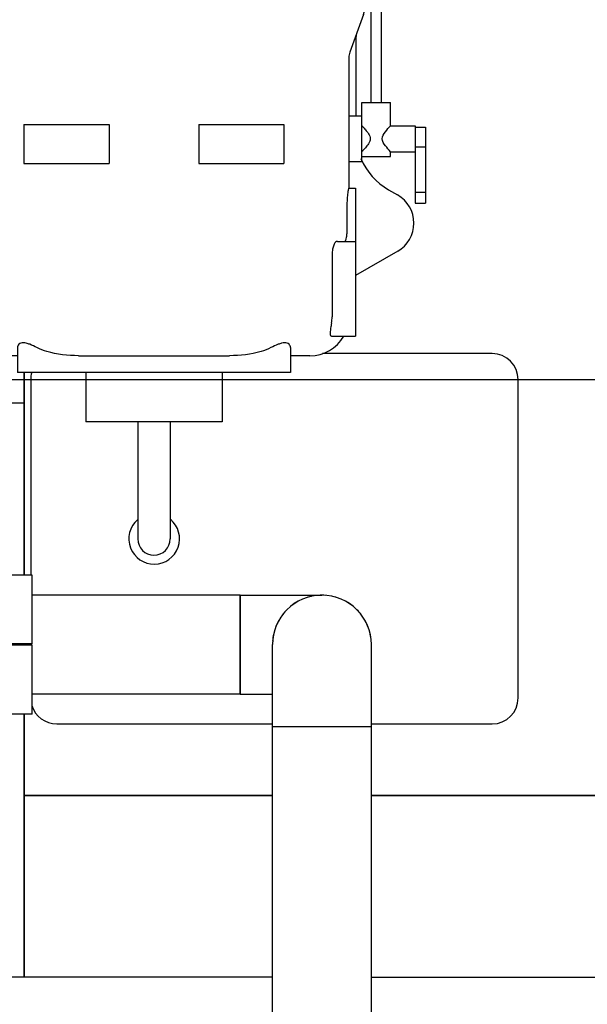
# Model space of a CAD drawing. Header units: millimetres. Extents: x 0 to 1189, y 0 to 841.
# Tile 84 of 135: x 397 to 414, y 461 to 491. Entities that reach past the tile are written whole.
import ezdxf

# ---------------------------------------------------------------- set-up
doc = ezdxf.new("R2010")
doc.units = ezdxf.units.MM
doc.header["$LTSCALE"] = 65.395
doc.linetypes.add('CENTER', pattern=[0.6, 0.375, -0.075, 0.075, -0.075])
for name, color, linetype in [('25007_060000_IMO-2_SKL_PBL1161', 7, 'CONTINUOUS'), ('25007_060000_IMO-2_SKL_PBL1162', 7, 'CONTINUOUS'), ('25007_060000_IMO-2_SKL_PBL1163', 7, 'CONTINUOUS'), ('25007_060000_IMO-2_SKL_PBL1164', 7, 'CONTINUOUS'), ('25007_060000_IMO-2_SKL_PBL1165', 7, 'CONTINUOUS'), ('25007_060000_IMO-2_SKL_PBL1166', 7, 'CONTINUOUS'), ('25007_060000_IMO-2_SKL_PBL1167', 7, 'CONTINUOUS'), ('25007_060000_IMO-2_SKL_PBL1168', 7, 'CONTINUOUS'), ('25007_060000_IMO-2_SKL_PBL1170', 7, 'CONTINUOUS'), ('25007_060000_IMO-2_SKL_PBL1171', 7, 'CONTINUOUS'), ('25007_060000_IMO-2_SKL_PBL1173', 7, 'CONTINUOUS'), ('25007_060000_IMO-2_SKL_PBL1174', 7, 'CONTINUOUS'), ('25007_060000_IMO-2_SKL_PBL1176', 7, 'CONTINUOUS'), ('25007_060000_IMO-2_SKL_PBL1177', 7, 'CONTINUOUS'), ('25007_060000_IMO-2_SKL_PBL1178', 7, 'CONTINUOUS'), ('25007_060000_TLKGS_KGS_V_ABL989', 7, 'CONTINUOUS'), ('25007_061000_TLKGS_KGS_V_ABL1031', 7, 'CONTINUOUS'), ('25007_062000_TLKGS_KGS_TL_V_ABL990', 7, 'CONTINUOUS'), ('25007_116500_03_SIMPLE1_A_ABL1169', 7, 'CONTINUOUS'), ('25007_153200_34_ABL1154', 7, 'CONTINUOUS'), ('25007_153200_34_T1_PBL1201', 7, 'CONTINUOUS'), ('25007_153200_34_T2_PBL2814', 7, 'CONTINUOUS'), ('25007_153200_34_T3_PBL1200', 7, 'CONTINUOUS'), ('25007_452000_10_SIMPLE1_A_ABL1148', 7, 'CONTINUOUS'), ('25007_634500_05_SIMPLE1_A_ABL1145', 7, 'CONTINUOUS'), ('25007_634500_05_SIMPLE1_T1_A_PBL1146', 7, 'CONTINUOUS'), ('25007_641000_05_SIMPLE1_E_ABL1032', 7, 'CONTINUOUS'), ('25007_644000_01_SIMPLE1_C_ABL1088', 7, 'CONTINUOUS'), ('25007_644000_02_SIMPLE1_C_ABL1128', 7, 'CONTINUOUS'), ('25007_724700_04_SIMPLE1_A_ABL991', 7, 'CONTINUOUS'), ('25007_725500_29_SIMPLE1_X#AF1_ABL995', 7, 'CONTINUOUS'), ('25007_728000_05_SIMPLE1_F_ABL1001', 7, 'CONTINUOUS'), ('25007_765000_05_SIMPLE1_T1_X_PBL1125', 7, 'CONTINUOUS'), ('25007_765000_05_SIMPLE1_X_ABL1118', 7, 'CONTINUOUS'), ('25007_766000_04_SIMPLE1_X_ABL1175', 7, 'CONTINUOUS'), ('25007_833000_15_SIMPLE1_D_ABL997', 7, 'CONTINUOUS'), ('25007_833200_01_SIMPLE1_X_ABL993', 7, 'CONTINUOUS'), ('25007_884500_27_SIMPLE1_X_ABL1172', 7, 'CONTINUOUS'), ('25097_000000_IMO-2_SKL_PBL1179', 7, 'CONTINUOUS'), ('25097_000000_IMO-2_SKL_PBL1182', 7, 'CONTINUOUS'), ('25097_000000_IMO-2_SKL_PBL1183', 7, 'CONTINUOUS'), ('25097_000000_IMO-2_SKL_PBL1185', 7, 'CONTINUOUS'), ('25097_000000_IMO-2_SKL_PBL1188', 7, 'CONTINUOUS'), ('25097_000000_IMO-2_SKL_PBL1189', 7, 'CONTINUOUS'), ('25097_000000_IMO-2_SKL_PBL1191', 7, 'CONTINUOUS'), ('25097_000000_IMO-2_SKL_PBL1192', 7, 'CONTINUOUS'), ('25097_000000_TLKGS_MARKETING_ABL984', 7, 'CONTINUOUS'), ('25097_000000_TRENNSTELLEN_TLKGS_PBL1180', 7, 'CONTINUOUS'), ('25097_030000_TLKGS_V_ABL985', 7, 'CONTINUOUS'), ('25097_100000_TLKGS_V_ABL1158', 7, 'CONTINUOUS'), ('25097_111000_21_SIMPLE1_A_ABL1159', 7, 'CONTINUOUS'), ('25097_111000_21_SIMPLE1_T1_A_PBL1160', 7, 'CONTINUOUS'), ('25097_111200_24_SIMPLE1_T11_X_PBL2813', 7, 'CONTINUOUS'), ('25097_111200_24_SIMPLE1_T9_X_PBL1193', 7, 'CONTINUOUS'), ('25097_111200_24_SIMPLE1_X_ABL1190', 7, 'CONTINUOUS'), ('25097_171000_21_SIMPLE1_A_ABL1184', 7, 'CONTINUOUS'), ('25097_700000_TLKGS_V_ABL986', 7, 'CONTINUOUS'), ('25097_727000_27_SIMPLE1_B_ABL987', 7, 'CONTINUOUS'), ('25097_727200_01_SIMPLE1_X_ABL1181', 7, 'CONTINUOUS'), ('25097_800000_TLKGS_V_ABL1186', 7, 'CONTINUOUS'), ('25097_832000_02_SIMPLE1_C_ABL1187', 7, 'CONTINUOUS'), ('9M25C_GENSET_KPL_GRUNDRAHMEN_ABL1072', 7, 'CONTINUOUS'), ('9M25C_GENSET_KPL_GRUNDRAHMEN_T1_PBL1073', 7, 'CONTINUOUS'), ('9M25C_GENSET_KPL_VERROHRUNG_ABL1004', 7, 'CONTINUOUS'), ('BOGEN-S-2D-90-76_1X2_9_PBL1199', 7, 'CONTINUOUS'), ('BOGEN-S-2D-90-76_1X2_9_PBL1202', 7, 'CONTINUOUS'), ('LAUTERBACH_SP_RING_2_Q105_50_PBL1150', 7, 'CONTINUOUS'), ('N4011-C1-105X76_PBL1155', 7, 'CONTINUOUS'), ('new_view_4_VBL981', 7, 'CONTINUOUS')]:
    doc.layers.add(name, color=color, linetype=linetype)

# ---------------------------------------------------------------- blocks, each defined once
blk = doc.blocks.new('25097_000000_IMO-2_SKL_PBL1183', base_point=(488.34, 491.1))
at = {"layer": '25097_000000_IMO-2_SKL_PBL1183', "color": 40, "linetype": 'Continuous'}
for p, q in [((396.8, 473.98), (396.8, 480.216)), ((396.8, 461.6), (396.8, 469.7)), ((396.8, 467.2), (404.438, 467.2)), ((407.482, 467.2), (579.88, 467.2))]:
    blk.add_line(p, q, dxfattribs=at)
blk = doc.blocks.new('25097_727000_27_SIMPLE1_B_ABL987', base_point=(467.675, 519.393))
at = {"layer": '25097_000000_IMO-2_SKL_PBL1183'}
blk.add_blockref('25097_000000_IMO-2_SKL_PBL1183', (488.34, 491.1), dxfattribs=at)
blk = doc.blocks.new('25097_000000_IMO-2_SKL_PBL1182', base_point=(488.34, 491.1))
at = {"layer": '25097_000000_IMO-2_SKL_PBL1182', "color": 40, "linetype": 'Continuous'}
for p, q in [((396.8, 473.98), (396.8, 480.216)), ((396.8, 461.6), (396.8, 469.7)), ((396.8, 467.2), (404.438, 467.2)), ((407.482, 467.2), (579.88, 467.2))]:
    blk.add_line(p, q, dxfattribs=at)
blk = doc.blocks.new('25097_727200_01_SIMPLE1_X_ABL1181', base_point=(488.34, 494.3801))
at = {"layer": '25097_000000_IMO-2_SKL_PBL1182'}
blk.add_blockref('25097_000000_IMO-2_SKL_PBL1182', (488.34, 491.1), dxfattribs=at)
blk = doc.blocks.new('25097_700000_TLKGS_V_ABL986', base_point=(467.675, 519.393))
at = {"layer": '25097_727000_27_SIMPLE1_B_ABL987'}
blk.add_blockref('25097_727000_27_SIMPLE1_B_ABL987', (467.675, 519.393), dxfattribs=at)
at = {"layer": '25097_727200_01_SIMPLE1_X_ABL1181'}
blk.add_blockref('25097_727200_01_SIMPLE1_X_ABL1181', (488.34, 494.38), dxfattribs=at)
blk = doc.blocks.new('25097_111000_21_SIMPLE1_T1_A_PBL1160', base_point=(488.7, 491.1))
at = {"layer": '25097_111000_21_SIMPLE1_T1_A_PBL1160', "color": 7, "linetype": 'Continuous'}
for p, q in [((396.8, 480.216), (396.8, 473.98)), ((396.8, 469.7), (396.8, 461.6)), ((404.438, 467.2), (396.8, 467.2)), ((579.88, 467.2), (407.482, 467.2))]:
    blk.add_line(p, q, dxfattribs=at)
blk = doc.blocks.new('25097_000000_IMO-2_SKL_PBL1189', base_point=(488.34, 491.1))
at = {"layer": '25097_000000_IMO-2_SKL_PBL1189', "color": 40, "linetype": 'Continuous'}
for p, q in [((396.8, 473.98), (396.8, 480.216)), ((396.8, 461.6), (396.8, 469.7)), ((396.8, 467.2), (404.438, 467.2)), ((407.482, 467.2), (579.88, 467.2))]:
    blk.add_line(p, q, dxfattribs=at)
blk = doc.blocks.new('25097_111000_21_SIMPLE1_A_ABL1159', base_point=(488.7, 494.38))
at = {"layer": '25097_000000_IMO-2_SKL_PBL1189'}
blk.add_blockref('25097_000000_IMO-2_SKL_PBL1189', (488.34, 491.1), dxfattribs=at)
at = {"layer": '25097_111000_21_SIMPLE1_T1_A_PBL1160'}
blk.add_blockref('25097_111000_21_SIMPLE1_T1_A_PBL1160', (488.7, 491.1), dxfattribs=at)
blk = doc.blocks.new('25097_000000_IMO-2_SKL_PBL1185', base_point=(488.34, 491.1))
at = {"layer": '25097_000000_IMO-2_SKL_PBL1185', "color": 40, "linetype": 'Continuous'}
for p, q in [((396.8, 473.98), (396.8, 480.216)), ((396.8, 461.6), (396.8, 469.7)), ((396.8, 467.2), (404.438, 467.2)), ((407.482, 467.2), (579.88, 467.2))]:
    blk.add_line(p, q, dxfattribs=at)
blk = doc.blocks.new('25097_171000_21_SIMPLE1_A_ABL1184', base_point=(488.34, 494.38))
at = {"layer": '25097_000000_IMO-2_SKL_PBL1185'}
blk.add_blockref('25097_000000_IMO-2_SKL_PBL1185', (488.34, 491.1), dxfattribs=at)
blk = doc.blocks.new('25097_000000_IMO-2_SKL_PBL1191', base_point=(488.34, 491.1))
at = {"layer": '25097_000000_IMO-2_SKL_PBL1191', "color": 40, "linetype": 'Continuous'}
for p, q in [((396.8, 473.98), (396.8, 480.216)), ((396.8, 461.6), (396.8, 469.7)), ((396.8, 467.2), (404.438, 467.2)), ((407.482, 467.2), (579.88, 467.2))]:
    blk.add_line(p, q, dxfattribs=at)
blk = doc.blocks.new('25097_111200_24_SIMPLE1_T9_X_PBL1193', base_point=(404.5, 475.1))
at = {"layer": '25097_111200_24_SIMPLE1_T9_X_PBL1193', "color": 7, "linetype": 'Continuous'}
for p, q in [((411.2, 480.8), (405.976, 480.8)), ((397, 480), (397, 473.98)), ((412, 470.2), (412, 480)), ((397.8, 469.4), (404.438, 469.4)), ((407.482, 469.4), (411.2, 469.4))]:
    blk.add_line(p, q, dxfattribs=at)
for centre, start, end in [((411.2, 480), 0, 90), ((397.8, 480), 164.2551, 180), ((411.2, 470.2), 270, 360), ((397.8, 470.2), 197.1917, 270)]:
    blk.add_arc(centre, 0.8, start, end, dxfattribs=at)
blk = doc.blocks.new('25097_111200_24_SIMPLE1_T11_X_PBL2813', base_point=(400.793, 475.694))
at = {"layer": '25097_111200_24_SIMPLE1_T11_X_PBL2813', "color": 7, "linetype": 'Continuous'}
blk.add_arc((400.8, 475.1), 0.78, 131.1334, 50.2932, dxfattribs=at)
blk = doc.blocks.new('25097_111200_24_SIMPLE1_X_ABL1190', base_point=(488.34, 491.1))
at = {"layer": '25097_000000_IMO-2_SKL_PBL1191'}
blk.add_blockref('25097_000000_IMO-2_SKL_PBL1191', (488.34, 491.1), dxfattribs=at)
at = {"layer": '25097_111200_24_SIMPLE1_T11_X_PBL2813'}
blk.add_blockref('25097_111200_24_SIMPLE1_T11_X_PBL2813', (400.793, 475.694), dxfattribs=at)
at = {"layer": '25097_111200_24_SIMPLE1_T9_X_PBL1193'}
blk.add_blockref('25097_111200_24_SIMPLE1_T9_X_PBL1193', (404.5, 475.1), dxfattribs=at)
blk = doc.blocks.new('25097_100000_TLKGS_V_ABL1158', base_point=(488.7, 494.3801))
at = {"layer": '25097_111000_21_SIMPLE1_A_ABL1159'}
blk.add_blockref('25097_111000_21_SIMPLE1_A_ABL1159', (488.7, 494.3801), dxfattribs=at)
at = {"layer": '25097_111200_24_SIMPLE1_X_ABL1190'}
blk.add_blockref('25097_111200_24_SIMPLE1_X_ABL1190', (488.34, 491.1), dxfattribs=at)
at = {"layer": '25097_171000_21_SIMPLE1_A_ABL1184'}
blk.add_blockref('25097_171000_21_SIMPLE1_A_ABL1184', (488.34, 494.3801), dxfattribs=at)
blk = doc.blocks.new('25097_000000_IMO-2_SKL_PBL1188', base_point=(488.34, 491.1))
at = {"layer": '25097_000000_IMO-2_SKL_PBL1188', "color": 40, "linetype": 'Continuous'}
for p, q in [((396.8, 473.98), (396.8, 480.216)), ((396.8, 461.6), (396.8, 469.7)), ((396.8, 467.2), (404.438, 467.2)), ((407.482, 467.2), (579.88, 467.2))]:
    blk.add_line(p, q, dxfattribs=at)
blk = doc.blocks.new('25097_832000_02_SIMPLE1_C_ABL1187', base_point=(488.34, 494.38))
at = {"layer": '25097_000000_IMO-2_SKL_PBL1188'}
blk.add_blockref('25097_000000_IMO-2_SKL_PBL1188', (488.34, 491.1), dxfattribs=at)
blk = doc.blocks.new('25097_800000_TLKGS_V_ABL1186', base_point=(488.34, 494.3801))
at = {"layer": '25097_832000_02_SIMPLE1_C_ABL1187'}
blk.add_blockref('25097_832000_02_SIMPLE1_C_ABL1187', (488.34, 494.3801), dxfattribs=at)
blk = doc.blocks.new('25097_030000_TLKGS_V_ABL985', base_point=(468.035, 519.393))
at = {"layer": '25097_100000_TLKGS_V_ABL1158'}
blk.add_blockref('25097_100000_TLKGS_V_ABL1158', (488.7, 494.38), dxfattribs=at)
at = {"layer": '25097_700000_TLKGS_V_ABL986'}
blk.add_blockref('25097_700000_TLKGS_V_ABL986', (467.675, 519.393), dxfattribs=at)
at = {"layer": '25097_800000_TLKGS_V_ABL1186'}
blk.add_blockref('25097_800000_TLKGS_V_ABL1186', (488.34, 494.38), dxfattribs=at)
blk = doc.blocks.new('25007_060000_IMO-2_SKL_PBL1168', base_point=(413.9, 491.1))
at = {"layer": '25007_060000_IMO-2_SKL_PBL1168', "color": 40, "linetype": 'Continuous'}
for p, q in [((396.8, 473.98), (396.8, 480.216)), ((396.8, 461.6), (396.8, 469.7)), ((396.8, 467.2), (404.438, 467.2)), ((407.482, 467.2), (431, 467.2))]:
    blk.add_line(p, q, dxfattribs=at)
blk = doc.blocks.new('25007_724700_04_SIMPLE1_A_ABL991', base_point=(383.661, 505.421))
at = {"layer": '25007_060000_IMO-2_SKL_PBL1168'}
blk.add_blockref('25007_060000_IMO-2_SKL_PBL1168', (413.9, 491.1), dxfattribs=at)
blk = doc.blocks.new('25007_060000_IMO-2_SKL_PBL1174', base_point=(413.9, 491.1))
at = {"layer": '25007_060000_IMO-2_SKL_PBL1174', "color": 40, "linetype": 'Continuous'}
for p, q in [((396.8, 473.98), (396.8, 480.216)), ((396.8, 461.6), (396.8, 469.7)), ((396.8, 467.2), (404.438, 467.2)), ((407.482, 467.2), (431, 467.2))]:
    blk.add_line(p, q, dxfattribs=at)
blk = doc.blocks.new('25007_833200_01_SIMPLE1_X_ABL993', base_point=(397.327, 491.1))
at = {"layer": '25007_060000_IMO-2_SKL_PBL1174'}
blk.add_blockref('25007_060000_IMO-2_SKL_PBL1174', (413.9, 491.1), dxfattribs=at)
blk = doc.blocks.new('25007_060000_IMO-2_SKL_PBL1167', base_point=(413.9, 491.1))
at = {"layer": '25007_060000_IMO-2_SKL_PBL1167', "color": 40, "linetype": 'Continuous'}
for p, q in [((396.8, 473.98), (396.8, 480.216)), ((396.8, 461.6), (396.8, 469.7)), ((396.8, 467.2), (404.438, 467.2)), ((407.482, 467.2), (431, 467.2))]:
    blk.add_line(p, q, dxfattribs=at)
blk = doc.blocks.new('25007_725500_29_SIMPLE1_X#AF1_ABL995', base_point=(391.971, 519.239))
at = {"layer": '25007_060000_IMO-2_SKL_PBL1167'}
blk.add_blockref('25007_060000_IMO-2_SKL_PBL1167', (413.9, 491.1), dxfattribs=at)
blk = doc.blocks.new('25007_060000_IMO-2_SKL_PBL1161', base_point=(413.9, 491.1))
at = {"layer": '25007_060000_IMO-2_SKL_PBL1161', "color": 40, "linetype": 'Continuous'}
for p, q in [((396.8, 473.98), (396.8, 480.216)), ((396.8, 461.6), (396.8, 469.7)), ((396.8, 467.2), (404.438, 467.2)), ((407.482, 467.2), (431, 467.2))]:
    blk.add_line(p, q, dxfattribs=at)
blk = doc.blocks.new('25007_833000_15_SIMPLE1_D_ABL997', base_point=(398.54, 495.27))
at = {"layer": '25007_060000_IMO-2_SKL_PBL1161'}
blk.add_blockref('25007_060000_IMO-2_SKL_PBL1161', (413.9, 491.1), dxfattribs=at)
blk = doc.blocks.new('25007_060000_IMO-2_SKL_PBL1171', base_point=(413.9, 491.1))
at = {"layer": '25007_060000_IMO-2_SKL_PBL1171', "color": 40, "linetype": 'Continuous'}
for p, q in [((396.8, 473.98), (396.8, 480.216)), ((396.8, 461.6), (396.8, 469.7)), ((396.8, 467.2), (404.438, 467.2)), ((407.482, 467.2), (431, 467.2))]:
    blk.add_line(p, q, dxfattribs=at)
blk = doc.blocks.new('25007_728000_05_SIMPLE1_F_ABL1001', base_point=(398.56, 496.9))
at = {"layer": '25007_060000_IMO-2_SKL_PBL1171'}
blk.add_blockref('25007_060000_IMO-2_SKL_PBL1171', (413.9, 491.1), dxfattribs=at)
blk = doc.blocks.new('25007_060000_IMO-2_SKL_PBL1170', base_point=(413.9, 491.1))
at = {"layer": '25007_060000_IMO-2_SKL_PBL1170', "color": 40, "linetype": 'Continuous'}
for p, q in [((396.8, 473.98), (396.8, 480.216)), ((396.8, 461.6), (396.8, 469.7)), ((396.8, 467.2), (404.438, 467.2)), ((407.482, 467.2), (431, 467.2))]:
    blk.add_line(p, q, dxfattribs=at)
blk = doc.blocks.new('25007_116500_03_SIMPLE1_A_ABL1169', base_point=(413.9, 507.16))
at = {"layer": '25007_060000_IMO-2_SKL_PBL1170'}
blk.add_blockref('25007_060000_IMO-2_SKL_PBL1170', (413.9, 491.1), dxfattribs=at)
blk = doc.blocks.new('25007_062000_TLKGS_KGS_TL_V_ABL990', base_point=(383.661, 519.239))
at = {"layer": '25007_116500_03_SIMPLE1_A_ABL1169'}
blk.add_blockref('25007_116500_03_SIMPLE1_A_ABL1169', (413.9, 507.16), dxfattribs=at)
at = {"layer": '25007_724700_04_SIMPLE1_A_ABL991'}
blk.add_blockref('25007_724700_04_SIMPLE1_A_ABL991', (383.661, 505.421), dxfattribs=at)
at = {"layer": '25007_725500_29_SIMPLE1_X#AF1_ABL995'}
blk.add_blockref('25007_725500_29_SIMPLE1_X#AF1_ABL995', (391.971, 519.239), dxfattribs=at)
at = {"layer": '25007_728000_05_SIMPLE1_F_ABL1001'}
blk.add_blockref('25007_728000_05_SIMPLE1_F_ABL1001', (398.56, 496.9), dxfattribs=at)
at = {"layer": '25007_833000_15_SIMPLE1_D_ABL997'}
blk.add_blockref('25007_833000_15_SIMPLE1_D_ABL997', (398.54, 495.27), dxfattribs=at)
at = {"layer": '25007_833200_01_SIMPLE1_X_ABL993'}
blk.add_blockref('25007_833200_01_SIMPLE1_X_ABL993', (397.327, 491.1), dxfattribs=at)
blk = doc.blocks.new('25007_060000_IMO-2_SKL_PBL1163', base_point=(413.9, 491.1))
at = {"layer": '25007_060000_IMO-2_SKL_PBL1163', "color": 40, "linetype": 'Continuous'}
for p, q in [((396.8, 473.98), (396.8, 480.216)), ((396.8, 461.6), (396.8, 469.7)), ((396.8, 467.2), (404.438, 467.2)), ((407.482, 467.2), (431, 467.2))]:
    blk.add_line(p, q, dxfattribs=at)
blk = doc.blocks.new('25007_641000_05_SIMPLE1_E_ABL1032', base_point=(404.5, 491.1))
at = {"layer": '25007_060000_IMO-2_SKL_PBL1163'}
blk.add_blockref('25007_060000_IMO-2_SKL_PBL1163', (413.9, 491.1), dxfattribs=at)
blk = doc.blocks.new('25007_060000_IMO-2_SKL_PBL1166', base_point=(413.9, 491.1))
at = {"layer": '25007_060000_IMO-2_SKL_PBL1166', "color": 40, "linetype": 'Continuous'}
for p, q in [((396.8, 473.98), (396.8, 480.216)), ((396.8, 461.6), (396.8, 469.7)), ((396.8, 467.2), (404.438, 467.2)), ((407.482, 467.2), (431, 467.2))]:
    blk.add_line(p, q, dxfattribs=at)
blk = doc.blocks.new('25007_644000_01_SIMPLE1_C_ABL1088', base_point=(408.74, 491.1))
at = {"layer": '25007_060000_IMO-2_SKL_PBL1166'}
blk.add_blockref('25007_060000_IMO-2_SKL_PBL1166', (413.9, 491.1), dxfattribs=at)
blk = doc.blocks.new('25007_765000_05_SIMPLE1_T1_X_PBL1125', base_point=(401.502, 489.956))
at = {"layer": '25007_765000_05_SIMPLE1_T1_X_PBL1125', "color": 7, "linetype": 'Continuous'}
for p, q in [((399.712, 504.816), (399.56, 504.392)), ((399.712, 504.816), (401.872, 504.816)), ((401.872, 504.816), (402.024, 504.392)), ((399.56, 504.392), (402.024, 504.392)), ((405.492, 504.051), (405.492, 503.767)), ((408.732, 504.051), (405.492, 504.051)), ((408.732, 504.051), (408.732, 503.767)), ((405.443, 503.767), (409.121, 503.767)), ((409.583, 503.774), (409.527, 503.768)), ((409.597, 503.775), (409.583, 503.774)), ((405.638, 503.447), (409.121, 503.447)), ((408.732, 503.447), (408.732, 501.056)), ((409.372, 502.967), (409.372, 500.327)), ((409.692, 502.969), (409.692, 500.327)), ((409.772, 502.476), (409.772, 502.975)), ((409.272, 501.956), (409.272, 502.476)), ((409.272, 502.476), (409.372, 502.476)), ((409.692, 502.476), (409.952, 502.476)), ((409.952, 501.676), (409.952, 502.476)), ((408.732, 502.116), (409.272, 502.116)), ((393.492, 499.816), (393.492, 501.816)), ((393.492, 501.816), (408.092, 501.816)), ((397.768, 499.816), (397.768, 501.816)), ((403.816, 499.816), (403.816, 501.816)), ((408.092, 499.816), (408.092, 501.816)), ((408.732, 501.716), (409.272, 501.716)), ((409.272, 501.676), (409.272, 501.876)), ((409.272, 501.676), (409.372, 501.676)), ((409.692, 501.676), (409.952, 501.676)), ((409.772, 500.327), (409.772, 501.676)), ((408.732, 501.056), (408.092, 501.056)), ((408.092, 500.936), (408.212, 500.936)), ((408.212, 500.816), (408.092, 500.816)), ((408.332, 497.256), (408.332, 500.696)), ((408.452, 500.696), (408.452, 497.256)), ((409.252, 499.767), (409.252, 500.327)), ((409.252, 500.327), (409.812, 500.327)), ((409.532, 499.767), (409.532, 500.327)), ((409.812, 499.767), (409.812, 500.327)), ((393.492, 499.816), (408.092, 499.816)), ((394.032, 499.816), (394.292, 498.846)), ((407.552, 499.816), (407.292, 498.846)), ((408.452, 499.767), (410.972, 499.767)), ((410.972, 499.767), (410.972, 497.287)), ((394.292, 498.846), (394.292, 491.518)), ((396.792, 498.846), (394.292, 498.846)), ((396.792, 498.856), (396.792, 497.656)), ((396.792, 498.856), (399.261, 498.856)), ((399.273, 498.846), (399.261, 498.856)), ((399.273, 498.846), (399.273, 497.656)), ((399.273, 498.846), (402.311, 498.846)), ((402.323, 498.856), (402.311, 498.846)), ((402.311, 498.846), (402.311, 497.656)), ((402.323, 498.856), (404.792, 498.856)), ((404.792, 498.856), (404.792, 497.656)), ((404.792, 498.846), (407.292, 498.846)), ((407.292, 498.846), (407.292, 491.518)), ((407.483, 498.66), (407.292, 498.662)), ((407.48, 498.34), (407.292, 498.342)), ((407.672, 497.216), (407.672, 497.86)), ((407.992, 497.216), (407.992, 497.86)), ((396.792, 497.656), (399.273, 497.656)), ((402.311, 497.656), (404.792, 497.656)), ((407.392, 496.016), (407.392, 497.216)), ((407.392, 497.216), (408.272, 497.216)), ((408.272, 496.016), (408.272, 497.216)), ((408.452, 497.256), (408.332, 497.256)), ((408.452, 497.287), (410.972, 497.287)), ((409.452, 494.999), (409.452, 497.287)), ((409.772, 494.999), (409.772, 497.287)), ((407.292, 496.016), (407.392, 496.016)), ((408.272, 496.016), (409.032, 496.016)), ((409.032, 496.016), (409.032, 495.216)), ((407.292, 495.216), (407.392, 495.216)), ((407.392, 495.056), (407.392, 495.216)), ((407.392, 495.056), (408.272, 495.056)), ((408.272, 495.056), (408.272, 495.216)), ((408.272, 495.216), (409.032, 495.216)), ((407.292, 494.658), (407.761, 494.388)), ((407.886, 494.428), (409.338, 494.519)), ((407.916, 494.109), (409.358, 494.2)), ((408.213, 494.128), (408.291, 494.082)), ((407.472, 488.532), (407.472, 493.628)), ((407.792, 488.532), (407.792, 493.628)), ((408.292, 492.35), (408.007, 492.185)), ((394.34, 491.245), (394.763, 490.08)), ((407.244, 491.245), (406.821, 490.08)), ((407.007, 490.453), (407.007, 488.116)), ((394.792, 489.916), (394.792, 485.365)), ((406.792, 489.916), (406.792, 485.896)), ((407.192, 486.716), (407.192, 488.532)), ((407.192, 488.532), (408.072, 488.532)), ((408.072, 487.816), (408.072, 488.532)), ((406.792, 488.116), (407.192, 488.116)), ((396.792, 487.856), (396.792, 486.656)), ((396.792, 487.856), (399.416, 487.856)), ((399.416, 487.856), (399.416, 486.656)), ((402.168, 487.856), (402.168, 486.656)), ((402.168, 487.856), (404.792, 487.856)), ((404.792, 487.856), (404.792, 486.656)), ((408.072, 487.816), (408.832, 487.816)), ((408.832, 487.816), (408.832, 485.432)), ((408.832, 487.769), (409.152, 487.769)), ((409.152, 487.769), (409.152, 485.432)), ((392.112, 479.988), (392.112, 487.616)), ((393.112, 487.616), (392.112, 487.616)), ((393.112, 479.616), (393.112, 487.616)), ((408.832, 487.165), (409.152, 487.165)), ((407.192, 486.872), (408.072, 486.872)), ((408.072, 486.872), (408.072, 487.016)), ((408.072, 487.016), (408.832, 487.016)), ((396.792, 486.656), (399.416, 486.656)), ((402.168, 486.656), (404.792, 486.656)), ((406.792, 486.716), (407.192, 486.716)), ((392.112, 486.386), (392.032, 486.386)), ((394.792, 485.856), (393.112, 485.856)), ((406.787, 485.896), (406.992, 485.896)), ((406.992, 485.896), (406.992, 481.336)), ((408.01, 485.845), (408.29, 485.684)), ((408.832, 485.774), (409.152, 485.774)), ((408.832, 485.432), (409.152, 485.432)), ((406.727, 485.256), (406.727, 484.656)), ((406.435, 484.256), (406.992, 484.256)), ((406.273, 483.856), (406.273, 481.936)), ((408.292, 483.951), (406.992, 483.2)), ((394.794, 481.867), (394.793, 481.936)), ((394.932, 481.376), (393.112, 481.376)), ((406.263, 481.336), (406.992, 481.336)), ((392.112, 480.846), (392.032, 480.846)), ((396.592, 480.985), (396.592, 480.216)), ((404.992, 480.985), (404.992, 480.216)), ((396.592, 480.736), (395.992, 480.736)), ((398.468, 480.736), (403.116, 480.736)), ((405.592, 480.736), (404.992, 480.736)), ((404.992, 480.216), (396.592, 480.216)), ((398.692, 480.216), (398.692, 478.696)), ((402.892, 480.216), (402.892, 478.696)), ((393.112, 479.616), (392.316, 479.616)), ((402.892, 478.696), (398.692, 478.696)), ((400.292, 478.696), (400.292, 475.096)), ((401.292, 478.696), (401.292, 475.096))]:
    blk.add_line(p, q, dxfattribs=at)
for centre, radius, start, end in [((400.792, 492.461), 11.995, 95.8954, 104.8001), ((400.792, 492.461), 11.995, 75.1999, 84.1046), ((401.386, 490.213), 14.32, 104.8001, 114.0262), ((400.198, 490.213), 14.32, 65.9738, 75.1999), ((396.378, 501.447), 2.02, 114.0262, 169.4728), ((405.206, 501.447), 2.02, 10.5272, 65.9738), ((408.913, 503.1), 0.432, 32.3628, 32.9543), ((408.212, 500.696), 0.24, 0, 90), ((408.212, 500.696), 0.12, 0, 90), ((407.792, 493.216), 1, 300, 60.0419), ((409.007, 490.453), 2, 120, 126.9449), ((409.007, 490.453), 2, 138.8095, 148.706), ((395.092, 491.518), 0.8, 180, 199.9645), ((406.492, 491.518), 0.8, 340.0355, 360), ((409.007, 490.453), 2, 175.255, 180), ((394.312, 489.916), 0.48, 0, 19.9645), ((407.272, 489.916), 0.48, 160.0355, 180), ((409.007, 487.579), 2, 202.7407, 240.1208), ((407.792, 484.817), 1, 300, 60.1208), ((395.992, 481.936), 1.2, 183.2772, 270), ((405.172, 481.936), 1.101, 349.5171, 359.9832), ((405.592, 481.936), 1.2, 270, 330), ((400.792, 475.096), 0.5, 180, 360)]:
    blk.add_arc(centre, radius, start, end, dxfattribs=at)
blk.add_ellipse((408.933, 501.916), major_axis=(0.346, 0), ratio=0.57735, start_param=6.08285, end_param=6.48352, dxfattribs=at)
for points, knots in [([(405.139, 503.648), (405.181, 503.684), (405.277, 503.745), (405.389, 503.767), (405.443, 503.767)], [0, 0, 0, 0, 0.505773, 1, 1, 1, 1]), ([(409.121, 503.767), (409.204, 503.767), (409.377, 503.713), (409.497, 503.583), (409.545, 503.509)], [0, 0, 0, 0, 0.485406, 1, 1, 1, 1]), ([(409.527, 503.768), (409.498, 503.765), (409.443, 503.743), (409.407, 503.696), (409.396, 503.67)], [0, 0, 0, 0, 0.506084, 1, 1, 1, 1]), ([(409.545, 503.509), (409.569, 503.471), (409.657, 503.304), (409.692, 503.111), (409.692, 502.967)], [0, 0, 0, 0, 0.238432, 1, 1, 1, 1]), ([(409.772, 502.975), (409.772, 503.071), (409.772, 503.209), (409.769, 503.382), (409.768, 503.484), (409.765, 503.561), (409.763, 503.636), (409.732, 503.735), (409.645, 503.776), (409.597, 503.775)], [0, 0, 0, 0, 0.325534, 0.466489, 0.582853, 0.66946, 0.727947, 0.838178, 1, 1, 1, 1]), ([(409.701, 503.582), (409.703, 503.602), (409.696, 503.502), (409.697, 503.461), (409.694, 503.338), (409.693, 503.182), (409.692, 503.042), (409.692, 502.969)], [0, 0, 0, 0, 0.098203, 0.199508, 0.326828, 0.64096, 1, 1, 1, 1]), ([(409.121, 503.447), (409.132, 503.447), (409.199, 503.436), (409.249, 503.378), (409.278, 503.331)], [0, 0, 0, 0, 0.168402, 1, 1, 1, 1]), ([(409.278, 503.331), (409.293, 503.307), (409.351, 503.195), (409.372, 503.066), (409.372, 502.967)], [0, 0, 0, 0, 0.221535, 1, 1, 1, 1]), ([(407.992, 497.86), (407.992, 497.958), (407.971, 498.148), (407.878, 498.403), (407.718, 498.601), (407.559, 498.659), (407.483, 498.66)], [0, 0, 0, 0, 0.284257, 0.546251, 0.780028, 1, 1, 1, 1]), ([(407.672, 497.86), (407.672, 497.986), (407.644, 498.159), (407.543, 498.31), (407.494, 498.34), (407.48, 498.34)], [0, 0, 0, 0, 0.703964, 0.919294, 1, 1, 1, 1]), ([(407.392, 496.016), (407.403, 496.004), (407.439, 495.964), (407.508, 495.884), (407.598, 495.773), (407.649, 495.671), (407.649, 495.616)], [0, 0, 0, 0, 0.097647, 0.339837, 0.655065, 1, 1, 1, 1]), ([(408.015, 495.616), (408.015, 495.671), (408.066, 495.773), (408.156, 495.884), (408.225, 495.964), (408.261, 496.004), (408.272, 496.016)], [0, 0, 0, 0, 0.344935, 0.660164, 0.902353, 1, 1, 1, 1]), ([(407.649, 495.616), (407.649, 495.561), (407.598, 495.459), (407.508, 495.348), (407.439, 495.268), (407.403, 495.228), (407.392, 495.216)], [0, 0, 0, 0, 0.344935, 0.660163, 0.902353, 1, 1, 1, 1]), ([(408.272, 495.216), (408.261, 495.228), (408.225, 495.268), (408.156, 495.348), (408.066, 495.459), (408.015, 495.561), (408.015, 495.616)], [0, 0, 0, 0, 0.097647, 0.339837, 0.655065, 1, 1, 1, 1]), ([(409.333, 494.523), (409.35, 494.539), (409.382, 494.595), (409.437, 494.751), (409.452, 494.896), (409.452, 494.999)], [0, 0, 0, 0, 0.140371, 0.378355, 1, 1, 1, 1]), ([(409.358, 494.2), (409.428, 494.204), (409.568, 494.275), (409.688, 494.477), (409.757, 494.723), (409.772, 494.904), (409.772, 494.999)], [0, 0, 0, 0, 0.215561, 0.442948, 0.706961, 1, 1, 1, 1]), ([(407.472, 493.628), (407.472, 493.723), (407.487, 493.904), (407.556, 494.151), (407.676, 494.352), (407.816, 494.423), (407.886, 494.428)], [0, 0, 0, 0, 0.293041, 0.557055, 0.784441, 1, 1, 1, 1]), ([(409.327, 494.517), (409.328, 494.518), (409.33, 494.52), (409.332, 494.522), (409.333, 494.523)], [0, 0, 0, 0, 0.411214, 1, 1, 1, 1]), ([(407.792, 493.628), (407.792, 493.688), (407.799, 493.801), (407.83, 493.952), (407.872, 494.053), (407.904, 494.102), (407.918, 494.111)], [0, 0, 0, 0, 0.352594, 0.666958, 0.900713, 1, 1, 1, 1]), ([(407.192, 487.816), (407.203, 487.804), (407.239, 487.764), (407.308, 487.684), (407.398, 487.573), (407.475, 487.416), (407.398, 487.259), (407.308, 487.148), (407.239, 487.068), (407.203, 487.028), (407.192, 487.016)], [0, 0, 0, 0, 0.048824, 0.16992, 0.327537, 0.5, 0.672463, 0.83008, 0.951176, 1, 1, 1, 1]), ([(407.815, 487.416), (407.815, 487.495), (407.916, 487.64), (408.018, 487.756), (408.072, 487.816)], [0, 0, 0, 0, 0.495813, 1, 1, 1, 1]), ([(408.072, 487.016), (408.018, 487.076), (407.916, 487.192), (407.815, 487.337), (407.815, 487.416)], [0, 0, 0, 0, 0.504187, 1, 1, 1, 1]), ([(406.787, 485.896), (406.783, 485.896), (406.78, 485.872), (406.77, 485.843), (406.761, 485.78), (406.751, 485.704), (406.741, 485.607), (406.73, 485.457), (406.727, 485.338), (406.727, 485.256)], [0, 0, 0, 0, 0.021457, 0.079464, 0.172368, 0.296633, 0.447569, 0.619529, 1, 1, 1, 1]), ([(394.793, 481.936), (394.797, 482.197), (394.836, 482.774), (394.861, 483.666), (394.831, 484.548), (394.792, 485.113), (394.792, 485.365)], [0, 0, 0, 0, 0.228344, 0.505544, 0.779848, 1, 1, 1, 1]), ([(406.727, 484.656), (406.727, 484.605), (406.725, 484.51), (406.711, 484.383), (406.698, 484.303), (406.668, 484.256), (406.654, 484.256)], [0, 0, 0, 0, 0.369969, 0.683428, 0.896842, 1, 1, 1, 1]), ([(406.435, 484.256), (406.413, 484.256), (406.364, 484.222), (406.318, 484.134), (406.282, 484.007), (406.273, 483.909), (406.273, 483.856)], [0, 0, 0, 0, 0.138912, 0.35532, 0.651981, 1, 1, 1, 1]), ([(406.255, 481.736), (406.246, 481.685), (406.229, 481.591), (406.214, 481.479), (406.213, 481.406), (406.219, 481.368), (406.236, 481.341), (406.255, 481.336), (406.263, 481.336)], [0, 0, 0, 0, 0.36337, 0.671268, 0.788492, 0.876534, 0.940755, 1, 1, 1, 1]), ([(397.192, 480.985), (397.119, 481.021), (397.013, 481.074), (396.869, 481.121), (396.755, 481.14), (396.629, 481.11), (396.592, 481.022), (396.592, 480.985)], [0, 0, 0, 0, 0.347239, 0.505692, 0.64327, 0.843606, 1, 1, 1, 1]), ([(404.992, 480.985), (404.992, 481.022), (404.955, 481.11), (404.829, 481.14), (404.715, 481.121), (404.571, 481.074), (404.465, 481.021), (404.392, 480.985)], [0, 0, 0, 0, 0.156394, 0.35673, 0.494307, 0.65276, 1, 1, 1, 1]), ([(398.468, 480.736), (398.141, 480.736), (397.698, 480.777), (397.29, 480.936), (397.192, 480.985)], [0, 0, 0, 0, 0.749494, 1, 1, 1, 1]), ([(404.392, 480.985), (404.294, 480.936), (403.886, 480.777), (403.443, 480.736), (403.116, 480.736)], [0, 0, 0, 0, 0.250506, 1, 1, 1, 1])]:
    blk.add_open_spline(points, degree=3, knots=knots, dxfattribs=at)
blk = doc.blocks.new('25007_060000_IMO-2_SKL_PBL1177', base_point=(413.9, 491.1))
at = {"layer": '25007_060000_IMO-2_SKL_PBL1177', "color": 40, "linetype": 'Continuous'}
for p, q in [((396.8, 473.98), (396.8, 480.216)), ((396.8, 461.6), (396.8, 469.7)), ((396.8, 467.2), (404.438, 467.2)), ((407.482, 467.2), (431, 467.2))]:
    blk.add_line(p, q, dxfattribs=at)
blk = doc.blocks.new('25007_765000_05_SIMPLE1_X_ABL1118', base_point=(411.116, 491.1))
at = {"layer": '25007_060000_IMO-2_SKL_PBL1177'}
blk.add_blockref('25007_060000_IMO-2_SKL_PBL1177', (413.9, 491.1), dxfattribs=at)
at = {"layer": '25007_765000_05_SIMPLE1_T1_X_PBL1125'}
blk.add_blockref('25007_765000_05_SIMPLE1_T1_X_PBL1125', (401.502, 489.956), dxfattribs=at)
blk = doc.blocks.new('25007_060000_IMO-2_SKL_PBL1178', base_point=(413.9, 491.1))
at = {"layer": '25007_060000_IMO-2_SKL_PBL1178', "color": 40, "linetype": 'Continuous'}
for p, q in [((396.8, 473.98), (396.8, 480.216)), ((396.8, 461.6), (396.8, 469.7)), ((396.8, 467.2), (404.438, 467.2)), ((407.482, 467.2), (431, 467.2))]:
    blk.add_line(p, q, dxfattribs=at)
blk = doc.blocks.new('25007_644000_02_SIMPLE1_C_ABL1128', base_point=(408.868, 491.1))
at = {"layer": '25007_060000_IMO-2_SKL_PBL1178'}
blk.add_blockref('25007_060000_IMO-2_SKL_PBL1178', (413.9, 491.1), dxfattribs=at)
blk = doc.blocks.new('25007_634500_05_SIMPLE1_T1_A_PBL1146', base_point=(395.64, 471.488))
at = {"layer": '25007_634500_05_SIMPLE1_T1_A_PBL1146', "color": 7, "linetype": 'Continuous'}
for p, q in [((394.48, 477.478), (394.48, 481.376)), ((395.2, 473.98), (395.2, 481.039)), ((396.8, 479.271), (395.2, 479.271)), ((395.2, 478.606), (394.48, 478.606)), ((395.2, 461.6), (395.2, 469.7)), ((394.48, 464.8), (394.48, 466.924)), ((395.2, 464.8), (394.48, 464.8))]:
    blk.add_line(p, q, dxfattribs=at)
blk = doc.blocks.new('25007_060000_IMO-2_SKL_PBL1164', base_point=(413.9, 491.1))
at = {"layer": '25007_060000_IMO-2_SKL_PBL1164', "color": 40, "linetype": 'Continuous'}
for p, q in [((396.8, 473.98), (396.8, 480.216)), ((396.8, 461.6), (396.8, 469.7)), ((396.8, 467.2), (404.438, 467.2)), ((407.482, 467.2), (431, 467.2))]:
    blk.add_line(p, q, dxfattribs=at)
blk = doc.blocks.new('25007_634500_05_SIMPLE1_A_ABL1145', base_point=(412.74, 491.1))
at = {"layer": '25007_060000_IMO-2_SKL_PBL1164'}
blk.add_blockref('25007_060000_IMO-2_SKL_PBL1164', (413.9, 491.1), dxfattribs=at)
at = {"layer": '25007_634500_05_SIMPLE1_T1_A_PBL1146'}
blk.add_blockref('25007_634500_05_SIMPLE1_T1_A_PBL1146', (395.64, 471.488), dxfattribs=at)
blk = doc.blocks.new('25007_060000_IMO-2_SKL_PBL1165', base_point=(413.9, 491.1))
at = {"layer": '25007_060000_IMO-2_SKL_PBL1165', "color": 40, "linetype": 'Continuous'}
for p, q in [((396.8, 473.98), (396.8, 480.216)), ((396.8, 461.6), (396.8, 469.7)), ((396.8, 467.2), (404.438, 467.2)), ((407.482, 467.2), (431, 467.2))]:
    blk.add_line(p, q, dxfattribs=at)
blk = doc.blocks.new('25007_452000_10_SIMPLE1_A_ABL1148', base_point=(412.813, 495.756))
at = {"layer": '25007_060000_IMO-2_SKL_PBL1165'}
blk.add_blockref('25007_060000_IMO-2_SKL_PBL1165', (413.9, 491.1), dxfattribs=at)
blk = doc.blocks.new('25007_060000_IMO-2_SKL_PBL1173', base_point=(413.9, 491.1))
at = {"layer": '25007_060000_IMO-2_SKL_PBL1173', "color": 40, "linetype": 'Continuous'}
for p, q in [((396.8, 473.98), (396.8, 480.216)), ((396.8, 461.6), (396.8, 469.7)), ((396.8, 467.2), (404.438, 467.2)), ((407.482, 467.2), (431, 467.2))]:
    blk.add_line(p, q, dxfattribs=at)
blk = doc.blocks.new('25007_884500_27_SIMPLE1_X_ABL1172', base_point=(423.415, 491.1))
at = {"layer": '25007_060000_IMO-2_SKL_PBL1173'}
blk.add_blockref('25007_060000_IMO-2_SKL_PBL1173', (413.9, 491.1), dxfattribs=at)
blk = doc.blocks.new('25007_060000_IMO-2_SKL_PBL1176', base_point=(413.9, 491.1))
at = {"layer": '25007_060000_IMO-2_SKL_PBL1176', "color": 40, "linetype": 'Continuous'}
for p, q in [((396.8, 473.98), (396.8, 480.216)), ((396.8, 461.6), (396.8, 469.7)), ((396.8, 467.2), (404.438, 467.2)), ((407.482, 467.2), (431, 467.2))]:
    blk.add_line(p, q, dxfattribs=at)
blk = doc.blocks.new('25007_766000_04_SIMPLE1_X_ABL1175', base_point=(413.9, 491.1))
at = {"layer": '25007_060000_IMO-2_SKL_PBL1176'}
blk.add_blockref('25007_060000_IMO-2_SKL_PBL1176', (413.9, 491.1), dxfattribs=at)
blk = doc.blocks.new('25007_061000_TLKGS_KGS_V_ABL1031', base_point=(414.015, 495.756))
at = {"layer": '25007_452000_10_SIMPLE1_A_ABL1148'}
blk.add_blockref('25007_452000_10_SIMPLE1_A_ABL1148', (412.813, 495.756), dxfattribs=at)
at = {"layer": '25007_634500_05_SIMPLE1_A_ABL1145'}
blk.add_blockref('25007_634500_05_SIMPLE1_A_ABL1145', (412.74, 491.1), dxfattribs=at)
at = {"layer": '25007_641000_05_SIMPLE1_E_ABL1032'}
blk.add_blockref('25007_641000_05_SIMPLE1_E_ABL1032', (404.5, 491.1), dxfattribs=at)
at = {"layer": '25007_644000_01_SIMPLE1_C_ABL1088'}
blk.add_blockref('25007_644000_01_SIMPLE1_C_ABL1088', (408.74, 491.1), dxfattribs=at)
at = {"layer": '25007_644000_02_SIMPLE1_C_ABL1128'}
blk.add_blockref('25007_644000_02_SIMPLE1_C_ABL1128', (408.868, 491.1), dxfattribs=at)
at = {"layer": '25007_765000_05_SIMPLE1_X_ABL1118'}
blk.add_blockref('25007_765000_05_SIMPLE1_X_ABL1118', (411.116, 491.1), dxfattribs=at)
at = {"layer": '25007_766000_04_SIMPLE1_X_ABL1175'}
blk.add_blockref('25007_766000_04_SIMPLE1_X_ABL1175', (413.9, 491.1), dxfattribs=at)
at = {"layer": '25007_884500_27_SIMPLE1_X_ABL1172'}
blk.add_blockref('25007_884500_27_SIMPLE1_X_ABL1172', (423.415, 491.1), dxfattribs=at)
blk = doc.blocks.new('25007_060000_TLKGS_KGS_V_ABL989', base_point=(393.176, 519.239))
at = {"layer": '25007_061000_TLKGS_KGS_V_ABL1031'}
blk.add_blockref('25007_061000_TLKGS_KGS_V_ABL1031', (414.015, 495.756), dxfattribs=at)
at = {"layer": '25007_062000_TLKGS_KGS_TL_V_ABL990'}
blk.add_blockref('25007_062000_TLKGS_KGS_TL_V_ABL990', (383.661, 519.239), dxfattribs=at)
blk = doc.blocks.new('25097_000000_TLKGS_MARKETING_ABL984', base_point=(458.461, 519.393))
at = {"layer": '25007_060000_TLKGS_KGS_V_ABL989'}
blk.add_blockref('25007_060000_TLKGS_KGS_V_ABL989', (393.176, 519.239), dxfattribs=at)
at = {"layer": '25097_030000_TLKGS_V_ABL985'}
blk.add_blockref('25097_030000_TLKGS_V_ABL985', (468.035, 519.393), dxfattribs=at)
blk = doc.blocks.new('LAUTERBACH_SP_RING_2_Q105_50_PBL1150', base_point=(396.04, 471.84))
at = {"layer": 'LAUTERBACH_SP_RING_2_Q105_50_PBL1150', "color": 7, "linetype": 'Continuous'}
for p, q in [((395.04, 471.86), (395.04, 473.98)), ((397.04, 473.98), (395.04, 473.98)), ((397.04, 471.86), (397.04, 473.98)), ((397.04, 471.86), (395.04, 471.86)), ((395.04, 469.7), (395.04, 471.82)), ((397.04, 471.82), (395.04, 471.82)), ((397.04, 469.7), (397.04, 471.82)), ((397.04, 469.7), (395.04, 469.7))]:
    blk.add_line(p, q, dxfattribs=at)
blk = doc.blocks.new('N4011-C1-105X76_PBL1155', base_point=(396.3, 471.84))
at = {"layer": 'N4011-C1-105X76_PBL1155', "color": 7, "linetype": 'Continuous'}
for p, q in [((396, 471.82), (396, 471.86)), ((396.6, 471.82), (396.6, 471.86))]:
    blk.add_line(p, q, dxfattribs=at)
blk = doc.blocks.new('BOGEN-S-2D-90-76_1X2_9_PBL1199', base_point=(404.7, 471.84))
at = {"layer": 'BOGEN-S-2D-90-76_1X2_9_PBL1199', "color": 7, "linetype": 'Continuous'}
for p, q in [((403.44, 473.362), (403.44, 470.318)), ((403.44, 473.362), (405.96, 473.362)), ((403.44, 470.318), (404.438, 470.318))]:
    blk.add_line(p, q, dxfattribs=at)
blk = doc.blocks.new('25007_153200_34_T3_PBL1200', base_point=(400.24, 471.84))
at = {"layer": '25007_153200_34_T3_PBL1200', "color": 7, "linetype": 'Continuous'}
for p, q in [((403.44, 473.362), (397.04, 473.362)), ((403.44, 470.318), (403.44, 473.362)), ((403.44, 470.318), (397.04, 470.318))]:
    blk.add_line(p, q, dxfattribs=at)
blk = doc.blocks.new('25007_153200_34_T1_PBL1201', base_point=(405.96, 461.96))
at = {"layer": '25007_153200_34_T1_PBL1201', "color": 7, "linetype": 'Continuous'}
for p, q in [((404.438, 454.6), (404.438, 469.32)), ((404.438, 469.32), (407.482, 469.32)), ((407.482, 454.6), (407.482, 469.32))]:
    blk.add_line(p, q, dxfattribs=at)
blk = doc.blocks.new('BOGEN-S-2D-90-76_1X2_9_PBL1202', base_point=(405.96, 470.58))
at = {"layer": 'BOGEN-S-2D-90-76_1X2_9_PBL1202', "color": 7, "linetype": 'Continuous'}
for p, q in [((404.438, 469.32), (404.438, 471.84)), ((407.482, 469.32), (407.482, 471.84)), ((404.438, 469.32), (407.482, 469.32))]:
    blk.add_line(p, q, dxfattribs=at)
blk.add_arc((405.96, 471.84), 1.522, 0, 180, dxfattribs=at)
blk = doc.blocks.new('25007_153200_34_T2_PBL2814', base_point=(405.958, 472.599))
at = {"layer": '25007_153200_34_T2_PBL2814', "color": 7, "linetype": 'Continuous'}
for start, end in [(102.2518, 110.4755), (85.8778, 94.1222), (69.5245, 77.7482), (134.979, 143.2028), (118.6154, 126.8391), (53.1609, 61.3846), (36.7972, 45.021), (151.3427, 159.5664), (20.4336, 28.6573), (167.7063, 175.9301), (4.0699, 12.2937)]:
    blk.add_arc((405.96, 471.84), 1.522, start, end, dxfattribs=at)
blk = doc.blocks.new('25007_153200_34_ABL1154', base_point=(401.741, 463.981))
at = {"layer": '25007_153200_34_T1_PBL1201'}
blk.add_blockref('25007_153200_34_T1_PBL1201', (405.96, 461.96), dxfattribs=at)
at = {"layer": '25007_153200_34_T2_PBL2814'}
blk.add_blockref('25007_153200_34_T2_PBL2814', (405.958, 472.599), dxfattribs=at)
at = {"layer": '25007_153200_34_T3_PBL1200'}
blk.add_blockref('25007_153200_34_T3_PBL1200', (400.24, 471.84), dxfattribs=at)
at = {"layer": 'BOGEN-S-2D-90-76_1X2_9_PBL1199'}
blk.add_blockref('BOGEN-S-2D-90-76_1X2_9_PBL1199', (404.7, 471.84), dxfattribs=at)
at = {"layer": 'BOGEN-S-2D-90-76_1X2_9_PBL1202'}
blk.add_blockref('BOGEN-S-2D-90-76_1X2_9_PBL1202', (405.96, 470.58), dxfattribs=at)
at = {"layer": 'N4011-C1-105X76_PBL1155'}
blk.add_blockref('N4011-C1-105X76_PBL1155', (396.3, 471.84), dxfattribs=at)
blk = doc.blocks.new('25007_060000_IMO-2_SKL_PBL1162', base_point=(413.9, 491.1))
at = {"layer": '25007_060000_IMO-2_SKL_PBL1162', "color": 40, "linetype": 'Continuous'}
for p, q in [((396.8, 473.98), (396.8, 480.216)), ((396.8, 461.6), (396.8, 469.7)), ((396.8, 467.2), (404.438, 467.2)), ((407.482, 467.2), (431, 467.2))]:
    blk.add_line(p, q, dxfattribs=at)
blk = doc.blocks.new('9M25C_GENSET_KPL_VERROHRUNG_ABL1004', base_point=(510.1, 476.485))
at = {"layer": '25007_060000_IMO-2_SKL_PBL1162'}
blk.add_blockref('25007_060000_IMO-2_SKL_PBL1162', (413.9, 491.1), dxfattribs=at)
at = {"layer": '25007_153200_34_ABL1154'}
blk.add_blockref('25007_153200_34_ABL1154', (401.741, 463.981), dxfattribs=at)
at = {"layer": 'LAUTERBACH_SP_RING_2_Q105_50_PBL1150'}
blk.add_blockref('LAUTERBACH_SP_RING_2_Q105_50_PBL1150', (396.04, 471.84), dxfattribs=at)
blk = doc.blocks.new('9M25C_GENSET_KPL_GRUNDRAHMEN_T1_PBL1073', base_point=(550.2, 445.6))
at = {"layer": '9M25C_GENSET_KPL_GRUNDRAHMEN_T1_PBL1073', "color": 7, "linetype": 'Continuous'}
for p, q in [((404.438, 461.6), (395.2, 461.6)), ((407.482, 461.6), (539.312, 461.6))]:
    blk.add_line(p, q, dxfattribs=at)
blk = doc.blocks.new('25097_000000_IMO-2_SKL_PBL1192', base_point=(488.34, 491.1))
at = {"layer": '25097_000000_IMO-2_SKL_PBL1192', "color": 40, "linetype": 'Continuous'}
for p, q in [((396.8, 473.98), (396.8, 480.216)), ((396.8, 461.6), (396.8, 469.7)), ((396.8, 467.2), (404.438, 467.2)), ((407.482, 467.2), (579.88, 467.2))]:
    blk.add_line(p, q, dxfattribs=at)
blk = doc.blocks.new('9M25C_GENSET_KPL_GRUNDRAHMEN_ABL1072', base_point=(550.2, 475.1))
at = {"layer": '25097_000000_IMO-2_SKL_PBL1192'}
blk.add_blockref('25097_000000_IMO-2_SKL_PBL1192', (488.34, 491.1), dxfattribs=at)
at = {"layer": '9M25C_GENSET_KPL_GRUNDRAHMEN_T1_PBL1073'}
blk.add_blockref('9M25C_GENSET_KPL_GRUNDRAHMEN_T1_PBL1073', (550.2, 445.6), dxfattribs=at)
blk = doc.blocks.new('25097_000000_IMO-2_SKL_PBL1179', base_point=(488.34, 496.1))
at = {"layer": '25097_000000_IMO-2_SKL_PBL1179', "color": 40, "linetype": 'Continuous'}
for p, q in [((396.8, 473.98), (396.8, 480.216)), ((396.8, 461.6), (396.8, 469.7)), ((396.8, 467.2), (404.438, 467.2)), ((407.482, 467.2), (579.88, 467.2))]:
    blk.add_line(p, q, dxfattribs=at)
at = {"layer": '25097_000000_IMO-2_SKL_PBL1179', "color": 2, "linetype": 'CENTER'}
blk.add_line((391.8, 480), (584.88, 480), dxfattribs=at)
blk = doc.blocks.new('25097_000000_TRENNSTELLEN_TLKGS_PBL1180', base_point=(488.34, 491.1))
at = {"layer": '25097_000000_TRENNSTELLEN_TLKGS_PBL1180', "color": 40, "linetype": 'Continuous'}
for p, q in [((396.8, 473.98), (396.8, 480.216)), ((396.8, 461.6), (396.8, 469.7)), ((396.8, 467.2), (404.438, 467.2)), ((407.482, 467.2), (579.88, 467.2))]:
    blk.add_line(p, q, dxfattribs=at)
blk = doc.blocks.new('NEW_VIEW_4_VBL981', base_point=(528.326, 517.297))
at = {"layer": '25097_000000_IMO-2_SKL_PBL1179'}
blk.add_blockref('25097_000000_IMO-2_SKL_PBL1179', (488.34, 496.1), dxfattribs=at)
at = {"layer": '25097_000000_TLKGS_MARKETING_ABL984'}
blk.add_blockref('25097_000000_TLKGS_MARKETING_ABL984', (458.461, 519.393), dxfattribs=at)
at = {"layer": '25097_000000_TRENNSTELLEN_TLKGS_PBL1180'}
blk.add_blockref('25097_000000_TRENNSTELLEN_TLKGS_PBL1180', (488.34, 491.1), dxfattribs=at)
at = {"layer": '9M25C_GENSET_KPL_GRUNDRAHMEN_ABL1072'}
blk.add_blockref('9M25C_GENSET_KPL_GRUNDRAHMEN_ABL1072', (550.2, 475.1), dxfattribs=at)
at = {"layer": '9M25C_GENSET_KPL_VERROHRUNG_ABL1004'}
blk.add_blockref('9M25C_GENSET_KPL_VERROHRUNG_ABL1004', (510.1, 476.485), dxfattribs=at)

msp = doc.modelspace()

# ---------------------------------------------------------------- block references
at = {"layer": 'new_view_4_VBL981'}
msp.add_blockref('NEW_VIEW_4_VBL981', (528.32612, 517.29684), dxfattribs=at)

doc.saveas('drawing.dxf')
